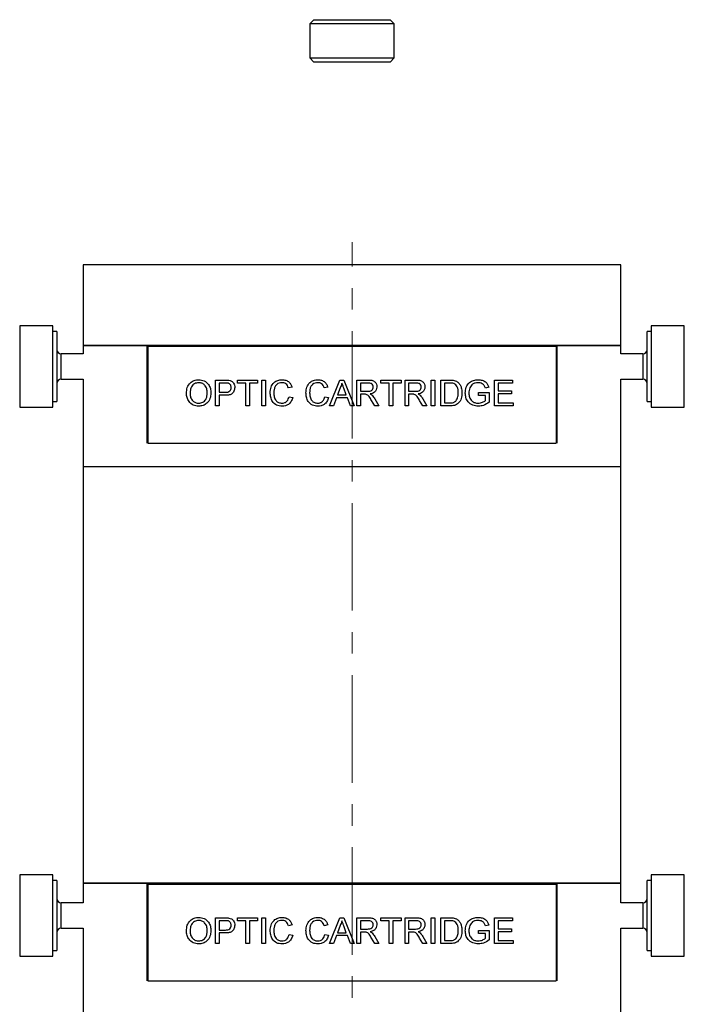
# Model space of a CAD drawing. Header units: inches. Extents: x 3 to 31.1, y 0.5 to 21.8.
# Tile 7 of 20: x 15.1 to 18.2, y 5.1 to 9.7. Entities that reach past the tile are written whole.
import ezdxf

# ---------------------------------------------------------------- set-up
doc = ezdxf.new("R2010")
doc.units = ezdxf.units.IN
doc.header["$MEASUREMENT"] = 0
doc.linetypes.add('CENTERX2', pattern=[0.8, 0.5, -0.1, 0.1, -0.1])

msp = doc.modelspace()

# ---------------------------------------------------------------- linework, layer by layer
at = {"color": 7, "linetype": 'Continuous', "lineweight": 25}
for p, q in [((16.4603, 9.7052), (16.4406, 9.6855)), ((16.4603, 9.7052), (16.8146, 9.7052)), ((16.8343, 9.6855), (16.8146, 9.7052)), ((16.4406, 9.6855), (16.4406, 9.528)), ((16.8343, 9.6855), (16.4406, 9.6855)), ((16.8343, 9.528), (16.8343, 9.6855)), ((16.4406, 9.528), (16.4603, 9.5084)), ((16.4406, 9.528), (16.8343, 9.528)), ((16.8146, 9.5084), (16.8343, 9.528)), ((16.4622, 9.5084), (16.4603, 9.5084)), ((16.8146, 9.5084), (16.4622, 9.5084)), ((15.3875, 8.5658), (15.3875, 8.1908)), ((17.8875, 8.5658), (15.3875, 8.5658)), ((17.8875, 8.1908), (17.8875, 8.5658)), ((15.2453, 8.2813), (15.0918, 8.2813)), ((15.0918, 8.2813), (15.0918, 7.9034)), ((15.2453, 7.9034), (15.2453, 8.2813)), ((15.265, 8.2551), (15.2453, 8.2551)), ((15.265, 8.2551), (15.265, 7.9295)), ((18.0296, 8.2551), (18.0099, 8.2551)), ((18.0099, 7.9335), (18.0099, 8.2551)), ((18.1831, 8.2813), (18.0296, 8.2813)), ((18.0296, 8.2813), (18.0296, 7.9079)), ((18.1831, 7.9079), (18.1831, 8.2813)), ((15.3875, 8.1514), (15.2847, 8.1514)), ((15.2847, 8.0333), (15.2847, 8.1514)), ((15.3875, 8.1908), (15.3875, 8.1514)), ((15.3875, 8.1908), (15.6855, 8.1908)), ((17.8875, 8.1908), (15.3875, 8.1908)), ((15.6855, 7.7368), (15.6855, 8.1908)), ((15.6875, 8.1514), (15.6855, 8.1514)), ((15.6875, 8.1868), (15.6875, 7.7368)), ((15.6875, 8.1868), (17.5875, 8.1868)), ((17.5875, 8.1868), (17.5875, 7.7368)), ((17.5895, 8.1514), (17.5875, 8.1514)), ((17.5895, 8.1908), (17.5895, 7.7368)), ((17.5895, 8.1908), (17.8875, 8.1908)), ((17.8875, 8.1514), (17.8875, 8.1908)), ((17.9902, 8.1514), (17.8875, 8.1514)), ((17.9902, 8.1514), (17.9902, 8.0333)), ((15.2847, 8.0333), (15.3875, 8.0333)), ((15.3875, 8.0333), (15.3875, 7.6278)), ((15.6855, 8.0333), (15.6875, 8.0333)), ((16.0029, 8.0299), (16.047, 8.0299)), ((16.0029, 7.9098), (16.0029, 8.0299)), ((16.0485, 8.0161), (16.0198, 8.0161)), ((16.0198, 8.0161), (16.0198, 7.973)), ((16.1045, 8.0299), (16.1985, 8.0299)), ((16.1045, 8.0161), (16.1045, 8.0299)), ((16.143, 8.0161), (16.1045, 8.0161)), ((16.143, 7.9098), (16.143, 8.0161)), ((16.16, 8.0161), (16.16, 7.9098)), ((16.1985, 8.0161), (16.16, 8.0161)), ((16.1985, 8.0299), (16.1985, 8.0161)), ((16.2185, 8.0299), (16.2355, 8.0299)), ((16.2185, 7.9098), (16.2185, 8.0299)), ((16.2355, 8.0299), (16.2355, 7.9098)), ((16.5333, 7.9098), (16.581, 8.0299)), ((16.581, 8.0299), (16.6001, 8.0299)), ((16.6001, 8.0299), (16.6478, 7.9098)), ((16.6606, 8.0299), (16.7128, 8.0299)), ((16.6606, 7.9098), (16.6606, 8.0299)), ((16.7134, 8.0161), (16.6776, 8.0161)), ((16.6776, 8.0161), (16.6776, 7.9776)), ((16.7715, 8.0299), (16.8655, 8.0299)), ((16.7715, 8.0161), (16.7715, 8.0299)), ((16.81, 8.0161), (16.7715, 8.0161)), ((16.81, 7.9098), (16.81, 8.0161)), ((16.827, 8.0161), (16.827, 7.9098)), ((16.8655, 8.0161), (16.827, 8.0161)), ((16.8655, 8.0299), (16.8655, 8.0161)), ((16.884, 8.0299), (16.9361, 8.0299)), ((16.884, 7.9098), (16.884, 8.0299)), ((16.9367, 8.0161), (16.9009, 8.0161)), ((16.9009, 8.0161), (16.9009, 7.9776)), ((17.0057, 8.0299), (17.0226, 8.0299)), ((17.0057, 7.9098), (17.0057, 8.0299)), ((17.0226, 8.0299), (17.0226, 7.9098)), ((17.0503, 8.0299), (17.0914, 8.0299)), ((17.0503, 7.9098), (17.0503, 8.0299)), ((17.0916, 8.0161), (17.0673, 8.0161)), ((17.0673, 8.0161), (17.0673, 7.9237)), ((17.2999, 8.0299), (17.3846, 8.0299)), ((17.2999, 7.9098), (17.2999, 8.0299)), ((17.3168, 8.0161), (17.3168, 7.9791)), ((17.3846, 8.0161), (17.3168, 8.0161)), ((17.3846, 8.0299), (17.3846, 8.0161)), ((17.5875, 8.0333), (17.5895, 8.0333)), ((17.8875, 7.6278), (17.8875, 8.0333)), ((17.8875, 8.0333), (17.9902, 8.0333)), ((16.0198, 7.973), (16.0488, 7.973)), ((16.3587, 7.9966), (16.3418, 7.9929)), ((16.5251, 7.9966), (16.5081, 7.9929)), ((16.5823, 7.9939), (16.57, 7.9606)), ((16.611, 7.9606), (16.5994, 7.9922)), ((16.6776, 7.9776), (16.7097, 7.9776)), ((16.9009, 7.9776), (16.9331, 7.9776)), ((17.2259, 7.9714), (17.2752, 7.9714)), ((17.2259, 7.9575), (17.2259, 7.9714)), ((17.2733, 7.9961), (17.2578, 7.9922)), ((17.2752, 7.9714), (17.2752, 7.927)), ((17.3168, 7.9791), (17.38, 7.9791)), ((17.3168, 7.9652), (17.3168, 7.9237)), ((17.38, 7.9652), (17.3168, 7.9652)), ((17.38, 7.9791), (17.38, 7.9652)), ((15.2453, 7.9295), (15.265, 7.9295)), ((16.0198, 7.9591), (16.0198, 7.9098)), ((16.0492, 7.9591), (16.0198, 7.9591)), ((16.3448, 7.9522), (16.3618, 7.9483)), ((16.5112, 7.9522), (16.5281, 7.9483)), ((16.5649, 7.9468), (16.5512, 7.9098)), ((16.6161, 7.9468), (16.5649, 7.9468)), ((16.57, 7.9606), (16.611, 7.9606)), ((16.6298, 7.9098), (16.6161, 7.9468)), ((16.6776, 7.9637), (16.6776, 7.9098)), ((16.6949, 7.9637), (16.6776, 7.9637)), ((16.7435, 7.9098), (16.7285, 7.9352)), ((16.7432, 7.943), (16.7629, 7.9098)), ((16.9009, 7.9637), (16.9009, 7.9098)), ((16.9183, 7.9637), (16.9009, 7.9637)), ((16.9668, 7.9098), (16.9519, 7.9352)), ((16.9665, 7.943), (16.9862, 7.9098)), ((17.0673, 7.9237), (17.0921, 7.9237)), ((17.2583, 7.9575), (17.2259, 7.9575)), ((17.2583, 7.9348), (17.2583, 7.9575)), ((17.3168, 7.9237), (17.3877, 7.9237)), ((17.3877, 7.9237), (17.3877, 7.9098)), ((18.0099, 7.9295), (18.0099, 7.9335)), ((18.0099, 7.9295), (18.0296, 7.9295)), ((15.0918, 7.9034), (15.2453, 7.9034)), ((16.0198, 7.9098), (16.0029, 7.9098)), ((16.16, 7.9098), (16.143, 7.9098)), ((16.2355, 7.9098), (16.2185, 7.9098)), ((16.5512, 7.9098), (16.5333, 7.9098)), ((16.6478, 7.9098), (16.6298, 7.9098)), ((16.6776, 7.9098), (16.6606, 7.9098)), ((16.7629, 7.9098), (16.7435, 7.9098)), ((16.827, 7.9098), (16.81, 7.9098)), ((16.9009, 7.9098), (16.884, 7.9098)), ((16.9862, 7.9098), (16.9668, 7.9098)), ((17.0226, 7.9098), (17.0057, 7.9098)), ((17.0934, 7.9098), (17.0503, 7.9098)), ((17.3877, 7.9098), (17.2999, 7.9098)), ((18.0296, 7.9079), (18.0296, 7.9034)), ((18.0296, 7.9034), (18.1831, 7.9034)), ((18.1831, 7.9034), (18.1831, 7.9079)), ((15.6875, 7.7368), (17.5875, 7.7368)), ((15.3875, 7.6278), (15.3875, 5.6908)), ((15.3875, 7.6278), (17.8875, 7.6278)), ((17.8875, 5.6908), (17.8875, 7.6278)), ((15.2453, 5.7297), (15.0918, 5.7297)), ((15.0918, 5.7297), (15.0918, 5.4286)), ((15.2453, 5.4286), (15.2453, 5.7297)), ((18.1831, 5.7297), (18.0296, 5.7297)), ((18.0296, 5.7297), (18.0296, 5.3518)), ((18.1831, 5.3518), (18.1831, 5.7297)), ((15.265, 5.7036), (15.2453, 5.7036)), ((15.265, 5.7036), (15.265, 5.4442)), ((15.3875, 5.6908), (15.3875, 5.5998)), ((17.8875, 5.6908), (15.3875, 5.6908)), ((15.3875, 5.6908), (15.6855, 5.6908)), ((15.6855, 5.2368), (15.6855, 5.6908)), ((15.6875, 5.6868), (15.6875, 5.2368)), ((15.6875, 5.6868), (17.5875, 5.6868)), ((17.5875, 5.6868), (17.5875, 5.2368)), ((17.5895, 5.6908), (17.5895, 5.2368)), ((17.5895, 5.6908), (17.8875, 5.6908)), ((17.8875, 5.5998), (17.8875, 5.6908)), ((18.0296, 5.7036), (18.0099, 5.7036)), ((18.0099, 5.378), (18.0099, 5.7036)), ((15.3875, 5.5998), (15.2847, 5.5998)), ((15.2847, 5.4817), (15.2847, 5.5998)), ((15.6875, 5.5998), (15.6855, 5.5998)), ((17.5895, 5.5998), (17.5875, 5.5998)), ((17.9902, 5.5998), (17.8875, 5.5998)), ((17.9902, 5.5998), (17.9902, 5.5057)), ((16.0029, 5.5299), (16.047, 5.5299)), ((16.0029, 5.4098), (16.0029, 5.5299)), ((16.0198, 5.5161), (16.0198, 5.473)), ((16.0485, 5.5161), (16.0198, 5.5161)), ((16.1045, 5.5299), (16.1985, 5.5299)), ((16.1045, 5.5161), (16.1045, 5.5299)), ((16.143, 5.5161), (16.1045, 5.5161)), ((16.143, 5.4098), (16.143, 5.5161)), ((16.16, 5.5161), (16.16, 5.4098)), ((16.1985, 5.5161), (16.16, 5.5161)), ((16.1985, 5.5299), (16.1985, 5.5161)), ((16.2185, 5.5299), (16.2355, 5.5299)), ((16.2185, 5.4098), (16.2185, 5.5299)), ((16.2355, 5.5299), (16.2355, 5.4098)), ((16.3587, 5.4966), (16.3418, 5.4929)), ((16.5251, 5.4966), (16.5081, 5.4929)), ((16.5333, 5.4098), (16.581, 5.5299)), ((16.5823, 5.4939), (16.57, 5.4606)), ((16.581, 5.5299), (16.6001, 5.5299)), ((16.6001, 5.5299), (16.6478, 5.4098)), ((16.6606, 5.5299), (16.7128, 5.5299)), ((16.6606, 5.4098), (16.6606, 5.5299)), ((16.7134, 5.5161), (16.6776, 5.5161)), ((16.6776, 5.5161), (16.6776, 5.4776)), ((16.7715, 5.5299), (16.8655, 5.5299)), ((16.7715, 5.5161), (16.7715, 5.5299)), ((16.81, 5.5161), (16.7715, 5.5161)), ((16.81, 5.4098), (16.81, 5.5161)), ((16.827, 5.5161), (16.827, 5.4098)), ((16.8655, 5.5161), (16.827, 5.5161)), ((16.8655, 5.5299), (16.8655, 5.5161)), ((16.884, 5.5299), (16.9361, 5.5299)), ((16.884, 5.4098), (16.884, 5.5299)), ((16.9367, 5.5161), (16.9009, 5.5161)), ((16.9009, 5.5161), (16.9009, 5.4776)), ((17.0057, 5.5299), (17.0226, 5.5299)), ((17.0057, 5.4098), (17.0057, 5.5299)), ((17.0226, 5.5299), (17.0226, 5.4098)), ((17.0503, 5.5299), (17.0914, 5.5299)), ((17.0503, 5.4098), (17.0503, 5.5299)), ((17.0916, 5.5161), (17.0673, 5.5161)), ((17.0673, 5.5161), (17.0673, 5.4237)), ((17.2733, 5.4961), (17.2578, 5.4922)), ((17.2999, 5.5299), (17.3846, 5.5299)), ((17.2999, 5.4098), (17.2999, 5.5299)), ((17.3168, 5.5161), (17.3168, 5.4791)), ((17.3846, 5.5161), (17.3168, 5.5161)), ((17.3846, 5.5299), (17.3846, 5.5161)), ((17.9902, 5.5057), (17.9902, 5.4817)), ((15.2847, 5.4817), (15.3875, 5.4817)), ((15.3875, 5.4817), (15.3875, 4.6908)), ((15.6855, 5.4817), (15.6875, 5.4817)), ((16.0198, 5.473), (16.0488, 5.473)), ((16.0198, 5.4591), (16.0198, 5.4098)), ((16.0492, 5.4591), (16.0198, 5.4591)), ((16.3448, 5.4522), (16.3618, 5.4483)), ((16.5112, 5.4522), (16.5281, 5.4483)), ((16.57, 5.4606), (16.611, 5.4606)), ((16.611, 5.4606), (16.5994, 5.4922)), ((16.6776, 5.4776), (16.7097, 5.4776)), ((16.6776, 5.4637), (16.6776, 5.4098)), ((16.6949, 5.4637), (16.6776, 5.4637)), ((16.9009, 5.4776), (16.9331, 5.4776)), ((16.9009, 5.4637), (16.9009, 5.4098)), ((16.9183, 5.4637), (16.9009, 5.4637)), ((17.2259, 5.4714), (17.2752, 5.4714)), ((17.2259, 5.4575), (17.2259, 5.4714)), ((17.2583, 5.4575), (17.2259, 5.4575)), ((17.2583, 5.4348), (17.2583, 5.4575)), ((17.2752, 5.4714), (17.2752, 5.427)), ((17.3168, 5.4791), (17.38, 5.4791)), ((17.3168, 5.4652), (17.3168, 5.4237)), ((17.38, 5.4652), (17.3168, 5.4652)), ((17.38, 5.4791), (17.38, 5.4652)), ((17.5875, 5.4817), (17.5895, 5.4817)), ((17.8875, 4.6908), (17.8875, 5.4817)), ((17.8875, 5.4817), (17.9902, 5.4817)), ((15.0918, 5.4286), (15.0918, 5.3518)), ((15.2453, 5.3518), (15.2453, 5.4286)), ((15.265, 5.4442), (15.265, 5.378)), ((16.0198, 5.4098), (16.0029, 5.4098)), ((16.16, 5.4098), (16.143, 5.4098)), ((16.2355, 5.4098), (16.2185, 5.4098)), ((16.5512, 5.4098), (16.5333, 5.4098)), ((16.5649, 5.4468), (16.5512, 5.4098)), ((16.6161, 5.4468), (16.5649, 5.4468)), ((16.6298, 5.4098), (16.6161, 5.4468)), ((16.6478, 5.4098), (16.6298, 5.4098)), ((16.6776, 5.4098), (16.6606, 5.4098)), ((16.7435, 5.4098), (16.7285, 5.4352)), ((16.7432, 5.443), (16.7629, 5.4098)), ((16.7629, 5.4098), (16.7435, 5.4098)), ((16.827, 5.4098), (16.81, 5.4098)), ((16.9009, 5.4098), (16.884, 5.4098)), ((16.9668, 5.4098), (16.9519, 5.4352)), ((16.9665, 5.443), (16.9862, 5.4098)), ((16.9862, 5.4098), (16.9668, 5.4098)), ((17.0226, 5.4098), (17.0057, 5.4098)), ((17.0934, 5.4098), (17.0503, 5.4098)), ((17.0673, 5.4237), (17.0921, 5.4237)), ((17.3877, 5.4098), (17.2999, 5.4098)), ((17.3168, 5.4237), (17.3877, 5.4237)), ((17.3877, 5.4237), (17.3877, 5.4098)), ((15.2453, 5.378), (15.265, 5.378)), ((18.0099, 5.378), (18.0296, 5.378)), ((15.0918, 5.3518), (15.2453, 5.3518)), ((18.0296, 5.3518), (18.1831, 5.3518)), ((15.6875, 5.2368), (17.5875, 5.2368))]:
    msp.add_line(p, q, dxfattribs=at)
at = {"color": 7, "linetype": 'CENTERX2', "lineweight": 18}
msp.add_line((16.6375, 0.5578), (16.6375, 8.6711), dxfattribs=at)
at = {"color": 7, "linetype": 'Continuous', "lineweight": 25}
for centre, start, end in [((15.2847, 8.1711), 180, 270), ((17.9902, 8.1711), 270, 0), ((15.2847, 8.0136), 90, 180), ((17.9902, 8.0136), 0, 90), ((15.2847, 5.6195), 180, 270), ((17.9902, 5.6195), 270, 0), ((15.2847, 5.462), 90, 180), ((17.9902, 5.462), 0, 90)]:
    msp.add_arc(centre, 0.0197, start, end, dxfattribs=at)
for points, knots in [([(15.8673, 7.9683), (15.8679, 7.9773), (15.8691, 7.9953), (15.8831, 8.0171), (15.9032, 8.0298), (15.9173, 8.0309), (15.9244, 8.0315)], [0, 0, 0, 0, 0.28057, 0.559575, 0.779561, 1, 1, 1, 1]), ([(15.9245, 8.0176), (15.9177, 8.0167), (15.9042, 8.0149), (15.8899, 8.0008), (15.8849, 7.984), (15.8845, 7.9734), (15.8843, 7.9681)], [0, 0, 0, 0, 0.279197, 0.557793, 0.778554, 1, 1, 1, 1]), ([(15.9244, 8.0315), (15.9332, 8.0304), (15.9509, 8.0284), (15.9703, 8.0114), (15.9799, 7.9905), (15.9808, 7.9766), (15.9813, 7.9697)], [0, 0, 0, 0, 0.279564, 0.558584, 0.779087, 1, 1, 1, 1]), ([(15.9644, 7.9698), (15.9639, 7.9764), (15.9631, 7.9894), (15.9541, 8.006), (15.9399, 8.016), (15.9296, 8.0171), (15.9245, 8.0176)], [0, 0, 0, 0, 0.280797, 0.560068, 0.779984, 1, 1, 1, 1]), ([(16.047, 8.0299), (16.0503, 8.0299), (16.0563, 8.0299), (16.0622, 8.0291), (16.0648, 8.0288)], [0, 0, 0, 0, 0.5601005, 1, 1, 1, 1]), ([(16.0623, 8.015), (16.0598, 8.0154), (16.0552, 8.0161), (16.0505, 8.0161), (16.0485, 8.0161)], [0, 0, 0, 0, 0.559585, 1, 1, 1, 1]), ([(16.0753, 7.9949), (16.0751, 7.9973), (16.0748, 8.0021), (16.0719, 8.0082), (16.0676, 8.0129), (16.0641, 8.0143), (16.0623, 8.015)], [0, 0, 0, 0, 0.280261, 0.560078, 0.78015, 1, 1, 1, 1]), ([(16.0648, 8.0288), (16.0692, 8.0278), (16.0779, 8.0256), (16.0868, 8.0164), (16.0915, 8.0059), (16.092, 7.9989), (16.0922, 7.9954)], [0, 0, 0, 0, 0.280013, 0.55891, 0.779396, 1, 1, 1, 1]), ([(16.257, 7.9708), (16.2577, 7.9794), (16.259, 7.9967), (16.2724, 8.018), (16.292, 8.0296), (16.3056, 8.0309), (16.3124, 8.0315)], [0, 0, 0, 0, 0.2804925, 0.5595697, 0.7796153, 1, 1, 1, 1]), ([(16.3116, 8.0176), (16.3073, 8.0173), (16.2988, 8.0168), (16.2875, 8.0103), (16.279, 7.9996), (16.2749, 7.9857), (16.2743, 7.9758), (16.274, 7.9708)], [0, 0, 0, 0, 0.186723, 0.372906, 0.559236, 0.779422, 1, 1, 1, 1]), ([(16.3418, 7.9929), (16.3404, 7.9967), (16.3378, 8.0041), (16.3303, 8.0127), (16.3209, 8.0171), (16.3147, 8.0174), (16.3116, 8.0176)], [0, 0, 0, 0, 0.280553, 0.559739, 0.779654, 1, 1, 1, 1]), ([(16.3124, 8.0315), (16.3183, 8.0311), (16.33, 8.0302), (16.3445, 8.0215), (16.3541, 8.0096), (16.3572, 8.0009), (16.3587, 7.9966)], [0, 0, 0, 0, 0.280081, 0.559449, 0.779549, 1, 1, 1, 1]), ([(16.4234, 7.9708), (16.424, 7.9794), (16.4253, 7.9967), (16.4387, 8.018), (16.4584, 8.0296), (16.472, 8.0309), (16.4788, 8.0315)], [0, 0, 0, 0, 0.280492, 0.55957, 0.779615, 1, 1, 1, 1]), ([(16.4779, 8.0176), (16.4737, 8.0173), (16.4652, 8.0168), (16.4539, 8.0103), (16.4454, 7.9996), (16.4413, 7.9857), (16.4406, 7.9758), (16.4403, 7.9708)], [0, 0, 0, 0, 0.186723, 0.372906, 0.559236, 0.779422, 1, 1, 1, 1]), ([(16.5081, 7.9929), (16.5068, 7.9967), (16.5041, 8.0041), (16.4967, 8.0127), (16.4873, 8.0171), (16.4811, 8.0174), (16.4779, 8.0176)], [0, 0, 0, 0, 0.280553, 0.559739, 0.779654, 1, 1, 1, 1]), ([(16.4788, 8.0315), (16.4846, 8.0311), (16.4964, 8.0302), (16.5108, 8.0215), (16.5205, 8.0096), (16.5235, 8.0009), (16.5251, 7.9966)], [0, 0, 0, 0, 0.280081, 0.559449, 0.779549, 1, 1, 1, 1]), ([(16.5905, 8.0161), (16.5894, 8.0118), (16.5873, 8.0041), (16.5839, 7.997), (16.5823, 7.9939)], [0, 0, 0, 0, 0.5599146, 1, 1, 1, 1]), ([(16.5994, 7.9922), (16.5977, 7.9967), (16.5948, 8.0046), (16.5918, 8.0126), (16.5905, 8.0161)], [0, 0, 0, 0, 0.560002, 1, 1, 1, 1]), ([(16.7128, 8.0299), (16.7183, 8.0299), (16.7293, 8.0298), (16.7441, 8.0232), (16.7517, 8.0105), (16.7526, 8.0019), (16.753, 7.9975)], [0, 0, 0, 0, 0.281671, 0.559202, 0.779411, 1, 1, 1, 1]), ([(16.7361, 7.9972), (16.7357, 8.0003), (16.735, 8.0066), (16.7266, 8.0153), (16.7184, 8.0158), (16.7134, 8.0161)], [0, 0, 0, 0, 0.280406, 0.559981, 1, 1, 1, 1]), ([(16.9361, 8.0299), (16.9416, 8.0299), (16.9526, 8.0298), (16.9674, 8.0232), (16.9751, 8.0105), (16.976, 8.0019), (16.9764, 7.9975)], [0, 0, 0, 0, 0.281671, 0.559202, 0.779411, 1, 1, 1, 1]), ([(16.9595, 7.9972), (16.9591, 8.0003), (16.9584, 8.0066), (16.95, 8.0153), (16.9418, 8.0158), (16.9367, 8.0161)], [0, 0, 0, 0, 0.280406, 0.559981, 1, 1, 1, 1]), ([(17.0914, 8.0299), (17.0954, 8.0299), (17.1025, 8.0299), (17.1096, 8.0287), (17.1127, 8.0282)], [0, 0, 0, 0, 0.560174, 1, 1, 1, 1]), ([(17.1115, 8.0136), (17.1078, 8.0145), (17.1013, 8.0161), (17.0946, 8.0161), (17.0916, 8.0161)], [0, 0, 0, 0, 0.559255, 1, 1, 1, 1]), ([(17.132, 7.9708), (17.1314, 7.9803), (17.1307, 7.9936), (17.1211, 8.008), (17.1147, 8.0117), (17.1115, 8.0136)], [0, 0, 0, 0, 0.55915, 0.78004, 1, 1, 1, 1]), ([(17.1127, 8.0282), (17.1162, 8.0272), (17.1226, 8.0254), (17.1278, 8.0214), (17.1301, 8.0196)], [0, 0, 0, 0, 0.559847, 1, 1, 1, 1]), ([(17.1301, 8.0196), (17.1337, 8.016), (17.1407, 8.0086), (17.1476, 7.9915), (17.1484, 7.9785), (17.1489, 7.9705)], [0, 0, 0, 0, 0.279769, 0.559929, 1, 1, 1, 1]), ([(17.1643, 7.9693), (17.1652, 7.9784), (17.167, 7.9965), (17.1814, 8.0188), (17.2028, 8.0299), (17.2171, 8.031), (17.2243, 8.0315)], [0, 0, 0, 0, 0.280345, 0.55931, 0.779318, 1, 1, 1, 1]), ([(17.2239, 8.0176), (17.2195, 8.0174), (17.2105, 8.0169), (17.1989, 8.0115), (17.1905, 8.0034), (17.1873, 7.9971), (17.1858, 7.9939)], [0, 0, 0, 0, 0.280276, 0.559955, 0.779845, 1, 1, 1, 1]), ([(17.2578, 7.9922), (17.2564, 7.9963), (17.2538, 8.0045), (17.242, 8.0157), (17.2308, 8.0169), (17.2239, 8.0176)], [0, 0, 0, 0, 0.281603, 0.560889, 1, 1, 1, 1]), ([(17.2243, 8.0315), (17.2304, 8.0311), (17.2427, 8.0302), (17.2588, 8.0227), (17.269, 8.01), (17.2718, 8.0007), (17.2733, 7.9961)], [0, 0, 0, 0, 0.2804039, 0.5598557, 0.7794642, 1, 1, 1, 1]), ([(15.9243, 7.9083), (15.9156, 7.9092), (15.8983, 7.9112), (15.8791, 7.9277), (15.8691, 7.9479), (15.8679, 7.9615), (15.8673, 7.9683)], [0, 0, 0, 0, 0.2796, 0.558765, 0.77931, 1, 1, 1, 1]), ([(15.8843, 7.9681), (15.8847, 7.9617), (15.8855, 7.9488), (15.8952, 7.9331), (15.9091, 7.9236), (15.9192, 7.9226), (15.9242, 7.9221)], [0, 0, 0, 0, 0.280657, 0.559885, 0.779849, 1, 1, 1, 1]), ([(15.9242, 7.9221), (15.9308, 7.923), (15.944, 7.9246), (15.9577, 7.9384), (15.9636, 7.9543), (15.9641, 7.9646), (15.9644, 7.9698)], [0, 0, 0, 0, 0.2791002, 0.558192, 0.7788064, 1, 1, 1, 1]), ([(15.9813, 7.9697), (15.9805, 7.9609), (15.979, 7.9433), (15.965, 7.9219), (15.945, 7.9103), (15.9312, 7.9089), (15.9243, 7.9083)], [0, 0, 0, 0, 0.280353, 0.559502, 0.779635, 1, 1, 1, 1]), ([(16.0488, 7.973), (16.0525, 7.9731), (16.0598, 7.9733), (16.0697, 7.9777), (16.0747, 7.9862), (16.0751, 7.992), (16.0753, 7.9949)], [0, 0, 0, 0, 0.281401, 0.559753, 0.779356, 1, 1, 1, 1]), ([(16.0922, 7.9954), (16.0916, 7.9894), (16.0903, 7.9774), (16.0785, 7.9639), (16.0634, 7.9596), (16.054, 7.9593), (16.0492, 7.9591)], [0, 0, 0, 0, 0.2798119, 0.5578359, 0.7785607, 1, 1, 1, 1]), ([(16.3127, 7.9083), (16.3037, 7.9089), (16.2858, 7.9102), (16.2668, 7.9285), (16.2585, 7.9499), (16.2575, 7.9638), (16.257, 7.9708)], [0, 0, 0, 0, 0.279955, 0.558088, 0.778912, 1, 1, 1, 1]), ([(16.274, 7.9708), (16.2743, 7.9644), (16.275, 7.9515), (16.282, 7.9343), (16.2959, 7.9239), (16.3061, 7.9227), (16.3111, 7.9221)], [0, 0, 0, 0, 0.281245, 0.5607156, 0.780138, 1, 1, 1, 1]), ([(16.4791, 7.9083), (16.4701, 7.9089), (16.4521, 7.9102), (16.4332, 7.9285), (16.4249, 7.9499), (16.4239, 7.9638), (16.4234, 7.9708)], [0, 0, 0, 0, 0.279955, 0.558088, 0.778912, 1, 1, 1, 1]), ([(16.4403, 7.9708), (16.4407, 7.9644), (16.4413, 7.9515), (16.4483, 7.9343), (16.4623, 7.9239), (16.4724, 7.9227), (16.4775, 7.9221)], [0, 0, 0, 0, 0.281245, 0.560716, 0.780138, 1, 1, 1, 1]), ([(16.7097, 7.9776), (16.7132, 7.9776), (16.7202, 7.9778), (16.7298, 7.9812), (16.7352, 7.989), (16.7358, 7.9944), (16.7361, 7.9972)], [0, 0, 0, 0, 0.281563, 0.560238, 0.779872, 1, 1, 1, 1]), ([(16.753, 7.9975), (16.7525, 7.9929), (16.7516, 7.9835), (16.7405, 7.9696), (16.7285, 7.9669), (16.7212, 7.9652)], [0, 0, 0, 0, 0.280517, 0.560502, 1, 1, 1, 1]), ([(16.7212, 7.9652), (16.723, 7.9643), (16.7264, 7.9627), (16.7292, 7.9604), (16.7305, 7.9593)], [0, 0, 0, 0, 0.56012, 1, 1, 1, 1]), ([(16.9331, 7.9776), (16.9366, 7.9776), (16.9436, 7.9778), (16.9532, 7.9812), (16.9585, 7.989), (16.9591, 7.9944), (16.9595, 7.9972)], [0, 0, 0, 0, 0.281563, 0.560238, 0.779872, 1, 1, 1, 1]), ([(16.9764, 7.9975), (16.9759, 7.9929), (16.9749, 7.9835), (16.9638, 7.9696), (16.9519, 7.9669), (16.9445, 7.9652)], [0, 0, 0, 0, 0.280517, 0.560502, 1, 1, 1, 1]), ([(16.9445, 7.9652), (16.9464, 7.9643), (16.9497, 7.9627), (16.9526, 7.9604), (16.9539, 7.9593)], [0, 0, 0, 0, 0.56012, 1, 1, 1, 1]), ([(17.1489, 7.9705), (17.1483, 7.9617), (17.1471, 7.9443), (17.1349, 7.9216), (17.1141, 7.9106), (17.1003, 7.9101), (17.0934, 7.9098)], [0, 0, 0, 0, 0.28084, 0.559952, 0.779068, 1, 1, 1, 1]), ([(17.1204, 7.9322), (17.1244, 7.9388), (17.1317, 7.9508), (17.1319, 7.9646), (17.132, 7.9708)], [0, 0, 0, 0, 0.557452, 1, 1, 1, 1]), ([(17.2256, 7.9083), (17.2165, 7.9091), (17.1983, 7.9109), (17.1767, 7.9265), (17.166, 7.9479), (17.1649, 7.9621), (17.1643, 7.9693)], [0, 0, 0, 0, 0.280196, 0.559018, 0.77928, 1, 1, 1, 1]), ([(17.1858, 7.9939), (17.1843, 7.9895), (17.1817, 7.9817), (17.1814, 7.9735), (17.1813, 7.9699)], [0, 0, 0, 0, 0.559779, 1, 1, 1, 1]), ([(17.1813, 7.9699), (17.1816, 7.9631), (17.1824, 7.9495), (17.1924, 7.9324), (17.2082, 7.9237), (17.2188, 7.9226), (17.2242, 7.9221)], [0, 0, 0, 0, 0.280808, 0.559487, 0.779455, 1, 1, 1, 1]), ([(16.3111, 7.9221), (16.3158, 7.9226), (16.325, 7.9235), (16.339, 7.9337), (16.3426, 7.9452), (16.3448, 7.9522)], [0, 0, 0, 0, 0.280711, 0.560905, 1, 1, 1, 1]), ([(16.3618, 7.9483), (16.3598, 7.9421), (16.3558, 7.9298), (16.3431, 7.9164), (16.3279, 7.9092), (16.3178, 7.9086), (16.3127, 7.9083)], [0, 0, 0, 0, 0.280256, 0.559546, 0.779589, 1, 1, 1, 1]), ([(16.4775, 7.9221), (16.4821, 7.9226), (16.4913, 7.9235), (16.5054, 7.9337), (16.509, 7.9452), (16.5112, 7.9522)], [0, 0, 0, 0, 0.2807112, 0.5609046, 1, 1, 1, 1]), ([(16.5281, 7.9483), (16.5262, 7.9421), (16.5222, 7.9298), (16.5095, 7.9164), (16.4943, 7.9092), (16.4842, 7.9086), (16.4791, 7.9083)], [0, 0, 0, 0, 0.280256, 0.559546, 0.779589, 1, 1, 1, 1]), ([(16.7033, 7.9632), (16.7017, 7.9634), (16.6989, 7.9637), (16.6961, 7.9637), (16.6949, 7.9637)], [0, 0, 0, 0, 0.5598527, 1, 1, 1, 1]), ([(16.7285, 7.9352), (16.7248, 7.9413), (16.7196, 7.9499), (16.7113, 7.96), (16.7059, 7.9621), (16.7033, 7.9632)], [0, 0, 0, 0, 0.56088, 0.780729, 1, 1, 1, 1]), ([(16.7305, 7.9593), (16.7332, 7.9565), (16.738, 7.9515), (16.7416, 7.9456), (16.7432, 7.943)], [0, 0, 0, 0, 0.5597943, 1, 1, 1, 1]), ([(16.9266, 7.9632), (16.9251, 7.9634), (16.9223, 7.9637), (16.9195, 7.9637), (16.9183, 7.9637)], [0, 0, 0, 0, 0.559853, 1, 1, 1, 1]), ([(16.9519, 7.9352), (16.9482, 7.9413), (16.943, 7.9499), (16.9346, 7.96), (16.9293, 7.9621), (16.9266, 7.9632)], [0, 0, 0, 0, 0.56088, 0.780729, 1, 1, 1, 1]), ([(16.9539, 7.9593), (16.9566, 7.9565), (16.9614, 7.9515), (16.9649, 7.9456), (16.9665, 7.943)], [0, 0, 0, 0, 0.559794, 1, 1, 1, 1]), ([(17.0921, 7.9237), (17.0979, 7.9237), (17.1083, 7.9237), (17.1167, 7.9296), (17.1204, 7.9322)], [0, 0, 0, 0, 0.561861, 1, 1, 1, 1]), ([(17.2242, 7.9221), (17.2311, 7.923), (17.2436, 7.9244), (17.2538, 7.9316), (17.2583, 7.9348)], [0, 0, 0, 0, 0.5594251, 1, 1, 1, 1]), ([(17.2752, 7.927), (17.2668, 7.9211), (17.2517, 7.9107), (17.2336, 7.909), (17.2256, 7.9083)], [0, 0, 0, 0, 0.559918, 1, 1, 1, 1]), ([(15.8673, 5.4683), (15.8679, 5.4773), (15.8691, 5.4953), (15.8831, 5.5171), (15.9032, 5.5298), (15.9173, 5.5309), (15.9244, 5.5315)], [0, 0, 0, 0, 0.28057, 0.559575, 0.779561, 1, 1, 1, 1]), ([(15.9245, 5.5176), (15.9177, 5.5167), (15.9042, 5.5149), (15.8899, 5.5008), (15.8849, 5.484), (15.8845, 5.4734), (15.8843, 5.4681)], [0, 0, 0, 0, 0.279197, 0.557793, 0.778554, 1, 1, 1, 1]), ([(15.9244, 5.5315), (15.9332, 5.5304), (15.9509, 5.5284), (15.9703, 5.5114), (15.9799, 5.4905), (15.9808, 5.4766), (15.9813, 5.4697)], [0, 0, 0, 0, 0.279564, 0.558584, 0.779087, 1, 1, 1, 1]), ([(15.9644, 5.4698), (15.9639, 5.4764), (15.9631, 5.4894), (15.9541, 5.506), (15.9399, 5.516), (15.9296, 5.5171), (15.9245, 5.5176)], [0, 0, 0, 0, 0.280797, 0.560068, 0.779984, 1, 1, 1, 1]), ([(16.047, 5.5299), (16.0503, 5.5299), (16.0563, 5.5299), (16.0622, 5.5291), (16.0648, 5.5288)], [0, 0, 0, 0, 0.5601005, 1, 1, 1, 1]), ([(16.0623, 5.515), (16.0598, 5.5154), (16.0552, 5.5161), (16.0505, 5.5161), (16.0485, 5.5161)], [0, 0, 0, 0, 0.559585, 1, 1, 1, 1]), ([(16.0488, 5.473), (16.0525, 5.4731), (16.0598, 5.4733), (16.0697, 5.4777), (16.0747, 5.4862), (16.0751, 5.492), (16.0753, 5.4949)], [0, 0, 0, 0, 0.281401, 0.559753, 0.779356, 1, 1, 1, 1]), ([(16.0922, 5.4954), (16.0916, 5.4894), (16.0903, 5.4774), (16.0785, 5.4639), (16.0634, 5.4596), (16.054, 5.4593), (16.0492, 5.4591)], [0, 0, 0, 0, 0.2798119, 0.5578359, 0.7785607, 1, 1, 1, 1]), ([(16.0753, 5.4949), (16.0751, 5.4973), (16.0748, 5.5021), (16.0719, 5.5082), (16.0676, 5.5129), (16.0641, 5.5143), (16.0623, 5.515)], [0, 0, 0, 0, 0.280261, 0.560078, 0.78015, 1, 1, 1, 1]), ([(16.0648, 5.5288), (16.0692, 5.5278), (16.0779, 5.5256), (16.0868, 5.5164), (16.0915, 5.5059), (16.092, 5.4989), (16.0922, 5.4954)], [0, 0, 0, 0, 0.280013, 0.55891, 0.779396, 1, 1, 1, 1]), ([(16.257, 5.4708), (16.2577, 5.4794), (16.259, 5.4967), (16.2724, 5.518), (16.292, 5.5296), (16.3056, 5.5309), (16.3124, 5.5315)], [0, 0, 0, 0, 0.280492, 0.55957, 0.779615, 1, 1, 1, 1]), ([(16.3116, 5.5176), (16.3073, 5.5173), (16.2988, 5.5168), (16.2875, 5.5103), (16.279, 5.4996), (16.2749, 5.4857), (16.2743, 5.4758), (16.274, 5.4708)], [0, 0, 0, 0, 0.186723, 0.372906, 0.559236, 0.779422, 1, 1, 1, 1]), ([(16.3418, 5.4929), (16.3404, 5.4967), (16.3378, 5.5041), (16.3303, 5.5127), (16.3209, 5.5171), (16.3147, 5.5174), (16.3116, 5.5176)], [0, 0, 0, 0, 0.280553, 0.559739, 0.779654, 1, 1, 1, 1]), ([(16.3124, 5.5315), (16.3183, 5.5311), (16.33, 5.5302), (16.3445, 5.5215), (16.3541, 5.5096), (16.3572, 5.5009), (16.3587, 5.4966)], [0, 0, 0, 0, 0.280081, 0.559449, 0.779549, 1, 1, 1, 1]), ([(16.4234, 5.4708), (16.424, 5.4794), (16.4253, 5.4967), (16.4387, 5.518), (16.4584, 5.5296), (16.472, 5.5309), (16.4788, 5.5315)], [0, 0, 0, 0, 0.280492, 0.55957, 0.779615, 1, 1, 1, 1]), ([(16.4779, 5.5176), (16.4737, 5.5173), (16.4652, 5.5168), (16.4539, 5.5103), (16.4454, 5.4996), (16.4413, 5.4857), (16.4406, 5.4758), (16.4403, 5.4708)], [0, 0, 0, 0, 0.1867226, 0.3729055, 0.5592363, 0.7794216, 1, 1, 1, 1]), ([(16.5081, 5.4929), (16.5068, 5.4967), (16.5041, 5.5041), (16.4967, 5.5127), (16.4873, 5.5171), (16.4811, 5.5174), (16.4779, 5.5176)], [0, 0, 0, 0, 0.280553, 0.559739, 0.779654, 1, 1, 1, 1]), ([(16.4788, 5.5315), (16.4846, 5.5311), (16.4964, 5.5302), (16.5108, 5.5215), (16.5205, 5.5096), (16.5235, 5.5009), (16.5251, 5.4966)], [0, 0, 0, 0, 0.280081, 0.559449, 0.779549, 1, 1, 1, 1]), ([(16.5905, 5.5161), (16.5894, 5.5118), (16.5873, 5.5041), (16.5839, 5.497), (16.5823, 5.4939)], [0, 0, 0, 0, 0.559915, 1, 1, 1, 1]), ([(16.5994, 5.4922), (16.5977, 5.4967), (16.5948, 5.5046), (16.5918, 5.5126), (16.5905, 5.5161)], [0, 0, 0, 0, 0.5600021, 1, 1, 1, 1]), ([(16.7097, 5.4776), (16.7132, 5.4776), (16.7202, 5.4778), (16.7298, 5.4812), (16.7352, 5.489), (16.7358, 5.4944), (16.7361, 5.4972)], [0, 0, 0, 0, 0.281563, 0.560238, 0.779872, 1, 1, 1, 1]), ([(16.7128, 5.5299), (16.7183, 5.5299), (16.7293, 5.5298), (16.7441, 5.5232), (16.7517, 5.5105), (16.7526, 5.5019), (16.753, 5.4975)], [0, 0, 0, 0, 0.281671, 0.559202, 0.779411, 1, 1, 1, 1]), ([(16.7361, 5.4972), (16.7357, 5.5003), (16.735, 5.5066), (16.7266, 5.5153), (16.7184, 5.5158), (16.7134, 5.5161)], [0, 0, 0, 0, 0.280406, 0.559981, 1, 1, 1, 1]), ([(16.753, 5.4975), (16.7525, 5.4929), (16.7516, 5.4835), (16.7405, 5.4696), (16.7285, 5.4669), (16.7212, 5.4652)], [0, 0, 0, 0, 0.280517, 0.560502, 1, 1, 1, 1]), ([(16.9331, 5.4776), (16.9366, 5.4776), (16.9436, 5.4778), (16.9532, 5.4812), (16.9585, 5.489), (16.9591, 5.4944), (16.9595, 5.4972)], [0, 0, 0, 0, 0.281563, 0.560238, 0.779872, 1, 1, 1, 1]), ([(16.9361, 5.5299), (16.9416, 5.5299), (16.9526, 5.5298), (16.9674, 5.5232), (16.9751, 5.5105), (16.976, 5.5019), (16.9764, 5.4975)], [0, 0, 0, 0, 0.281671, 0.559202, 0.779411, 1, 1, 1, 1]), ([(16.9595, 5.4972), (16.9591, 5.5003), (16.9584, 5.5066), (16.95, 5.5153), (16.9418, 5.5158), (16.9367, 5.5161)], [0, 0, 0, 0, 0.280406, 0.559981, 1, 1, 1, 1]), ([(16.9764, 5.4975), (16.9759, 5.4929), (16.9749, 5.4835), (16.9638, 5.4696), (16.9519, 5.4669), (16.9445, 5.4652)], [0, 0, 0, 0, 0.280517, 0.560502, 1, 1, 1, 1]), ([(17.0914, 5.5299), (17.0954, 5.5299), (17.1025, 5.5299), (17.1096, 5.5287), (17.1127, 5.5282)], [0, 0, 0, 0, 0.560174, 1, 1, 1, 1]), ([(17.1115, 5.5136), (17.1078, 5.5145), (17.1013, 5.5161), (17.0946, 5.5161), (17.0916, 5.5161)], [0, 0, 0, 0, 0.559255, 1, 1, 1, 1]), ([(17.132, 5.4708), (17.1314, 5.4803), (17.1307, 5.4936), (17.1211, 5.508), (17.1147, 5.5117), (17.1115, 5.5136)], [0, 0, 0, 0, 0.5591497, 0.7800403, 1, 1, 1, 1]), ([(17.1127, 5.5282), (17.1162, 5.5272), (17.1226, 5.5254), (17.1278, 5.5214), (17.1301, 5.5196)], [0, 0, 0, 0, 0.559847, 1, 1, 1, 1]), ([(17.1301, 5.5196), (17.1337, 5.516), (17.1407, 5.5086), (17.1476, 5.4915), (17.1484, 5.4785), (17.1489, 5.4705)], [0, 0, 0, 0, 0.279769, 0.559929, 1, 1, 1, 1]), ([(17.1643, 5.4693), (17.1652, 5.4784), (17.167, 5.4965), (17.1814, 5.5188), (17.2028, 5.5299), (17.2171, 5.531), (17.2243, 5.5315)], [0, 0, 0, 0, 0.2803449, 0.5593099, 0.7793183, 1, 1, 1, 1]), ([(17.1858, 5.4939), (17.1843, 5.4895), (17.1817, 5.4817), (17.1814, 5.4735), (17.1813, 5.4699)], [0, 0, 0, 0, 0.559779, 1, 1, 1, 1]), ([(17.2239, 5.5176), (17.2195, 5.5174), (17.2105, 5.5169), (17.1989, 5.5115), (17.1905, 5.5034), (17.1873, 5.4971), (17.1858, 5.4939)], [0, 0, 0, 0, 0.280276, 0.559955, 0.779845, 1, 1, 1, 1]), ([(17.2578, 5.4922), (17.2564, 5.4963), (17.2538, 5.5045), (17.242, 5.5157), (17.2308, 5.5169), (17.2239, 5.5176)], [0, 0, 0, 0, 0.281603, 0.560889, 1, 1, 1, 1]), ([(17.2243, 5.5315), (17.2304, 5.5311), (17.2427, 5.5302), (17.2588, 5.5227), (17.269, 5.51), (17.2718, 5.5007), (17.2733, 5.4961)], [0, 0, 0, 0, 0.280404, 0.559856, 0.779464, 1, 1, 1, 1]), ([(15.9243, 5.4083), (15.9156, 5.4092), (15.8983, 5.4112), (15.8791, 5.4277), (15.8691, 5.4479), (15.8679, 5.4615), (15.8673, 5.4683)], [0, 0, 0, 0, 0.2796, 0.558765, 0.77931, 1, 1, 1, 1]), ([(15.8843, 5.4681), (15.8847, 5.4617), (15.8855, 5.4488), (15.8952, 5.4331), (15.9091, 5.4236), (15.9192, 5.4226), (15.9242, 5.4221)], [0, 0, 0, 0, 0.280657, 0.559885, 0.779849, 1, 1, 1, 1]), ([(15.9242, 5.4221), (15.9308, 5.423), (15.944, 5.4246), (15.9577, 5.4384), (15.9636, 5.4543), (15.9641, 5.4646), (15.9644, 5.4698)], [0, 0, 0, 0, 0.2791, 0.558192, 0.778806, 1, 1, 1, 1]), ([(15.9813, 5.4697), (15.9805, 5.4609), (15.979, 5.4433), (15.965, 5.4219), (15.945, 5.4103), (15.9312, 5.4089), (15.9243, 5.4083)], [0, 0, 0, 0, 0.280353, 0.559502, 0.779635, 1, 1, 1, 1]), ([(16.3127, 5.4083), (16.3037, 5.4089), (16.2858, 5.4102), (16.2668, 5.4285), (16.2585, 5.4499), (16.2575, 5.4638), (16.257, 5.4708)], [0, 0, 0, 0, 0.279955, 0.558088, 0.778912, 1, 1, 1, 1]), ([(16.274, 5.4708), (16.2743, 5.4644), (16.275, 5.4515), (16.282, 5.4343), (16.2959, 5.4239), (16.3061, 5.4227), (16.3111, 5.4221)], [0, 0, 0, 0, 0.281245, 0.560716, 0.780138, 1, 1, 1, 1]), ([(16.3111, 5.4221), (16.3158, 5.4226), (16.325, 5.4235), (16.339, 5.4337), (16.3426, 5.4452), (16.3448, 5.4522)], [0, 0, 0, 0, 0.280711, 0.560905, 1, 1, 1, 1]), ([(16.3618, 5.4483), (16.3598, 5.4421), (16.3558, 5.4298), (16.3431, 5.4164), (16.3279, 5.4092), (16.3178, 5.4086), (16.3127, 5.4083)], [0, 0, 0, 0, 0.2802563, 0.5595462, 0.7795894, 1, 1, 1, 1]), ([(16.4791, 5.4083), (16.4701, 5.4089), (16.4521, 5.4102), (16.4332, 5.4285), (16.4249, 5.4499), (16.4239, 5.4638), (16.4234, 5.4708)], [0, 0, 0, 0, 0.279955, 0.558088, 0.778912, 1, 1, 1, 1]), ([(16.4403, 5.4708), (16.4407, 5.4644), (16.4413, 5.4515), (16.4483, 5.4343), (16.4623, 5.4239), (16.4724, 5.4227), (16.4775, 5.4221)], [0, 0, 0, 0, 0.281245, 0.560716, 0.780138, 1, 1, 1, 1]), ([(16.4775, 5.4221), (16.4821, 5.4226), (16.4913, 5.4235), (16.5054, 5.4337), (16.509, 5.4452), (16.5112, 5.4522)], [0, 0, 0, 0, 0.280711, 0.560905, 1, 1, 1, 1]), ([(16.5281, 5.4483), (16.5262, 5.4421), (16.5222, 5.4298), (16.5095, 5.4164), (16.4943, 5.4092), (16.4842, 5.4086), (16.4791, 5.4083)], [0, 0, 0, 0, 0.280256, 0.559546, 0.779589, 1, 1, 1, 1]), ([(16.7033, 5.4632), (16.7017, 5.4634), (16.6989, 5.4637), (16.6961, 5.4637), (16.6949, 5.4637)], [0, 0, 0, 0, 0.5598527, 1, 1, 1, 1]), ([(16.7285, 5.4352), (16.7248, 5.4413), (16.7196, 5.4499), (16.7113, 5.46), (16.7059, 5.4621), (16.7033, 5.4632)], [0, 0, 0, 0, 0.56088, 0.780729, 1, 1, 1, 1]), ([(16.7212, 5.4652), (16.723, 5.4643), (16.7264, 5.4627), (16.7292, 5.4604), (16.7305, 5.4593)], [0, 0, 0, 0, 0.56012, 1, 1, 1, 1]), ([(16.7305, 5.4593), (16.7332, 5.4565), (16.738, 5.4515), (16.7416, 5.4456), (16.7432, 5.443)], [0, 0, 0, 0, 0.559794, 1, 1, 1, 1]), ([(16.9266, 5.4632), (16.9251, 5.4634), (16.9223, 5.4637), (16.9195, 5.4637), (16.9183, 5.4637)], [0, 0, 0, 0, 0.559853, 1, 1, 1, 1]), ([(16.9519, 5.4352), (16.9482, 5.4413), (16.943, 5.4499), (16.9346, 5.46), (16.9293, 5.4621), (16.9266, 5.4632)], [0, 0, 0, 0, 0.56088, 0.780729, 1, 1, 1, 1]), ([(16.9445, 5.4652), (16.9464, 5.4643), (16.9497, 5.4627), (16.9526, 5.4604), (16.9539, 5.4593)], [0, 0, 0, 0, 0.56012, 1, 1, 1, 1]), ([(16.9539, 5.4593), (16.9566, 5.4565), (16.9614, 5.4515), (16.9649, 5.4456), (16.9665, 5.443)], [0, 0, 0, 0, 0.559794, 1, 1, 1, 1]), ([(17.1489, 5.4705), (17.1483, 5.4617), (17.1471, 5.4443), (17.1349, 5.4216), (17.1141, 5.4106), (17.1003, 5.4101), (17.0934, 5.4098)], [0, 0, 0, 0, 0.28084, 0.5599517, 0.7790685, 1, 1, 1, 1]), ([(17.1204, 5.4322), (17.1244, 5.4388), (17.1317, 5.4508), (17.1319, 5.4646), (17.132, 5.4708)], [0, 0, 0, 0, 0.557452, 1, 1, 1, 1]), ([(17.2256, 5.4083), (17.2165, 5.4091), (17.1983, 5.4109), (17.1767, 5.4265), (17.166, 5.4479), (17.1649, 5.4621), (17.1643, 5.4693)], [0, 0, 0, 0, 0.280196, 0.559018, 0.77928, 1, 1, 1, 1]), ([(17.1813, 5.4699), (17.1816, 5.4631), (17.1824, 5.4495), (17.1924, 5.4324), (17.2082, 5.4237), (17.2188, 5.4226), (17.2242, 5.4221)], [0, 0, 0, 0, 0.280808, 0.559487, 0.779455, 1, 1, 1, 1]), ([(17.0921, 5.4237), (17.0979, 5.4237), (17.1083, 5.4237), (17.1167, 5.4296), (17.1204, 5.4322)], [0, 0, 0, 0, 0.561861, 1, 1, 1, 1]), ([(17.2242, 5.4221), (17.2311, 5.423), (17.2436, 5.4244), (17.2538, 5.4316), (17.2583, 5.4348)], [0, 0, 0, 0, 0.5594251, 1, 1, 1, 1]), ([(17.2752, 5.427), (17.2668, 5.4211), (17.2517, 5.4107), (17.2336, 5.409), (17.2256, 5.4083)], [0, 0, 0, 0, 0.559918, 1, 1, 1, 1])]:
    msp.add_open_spline(points, degree=3, knots=knots, dxfattribs=at)

doc.saveas('drawing.dxf')
